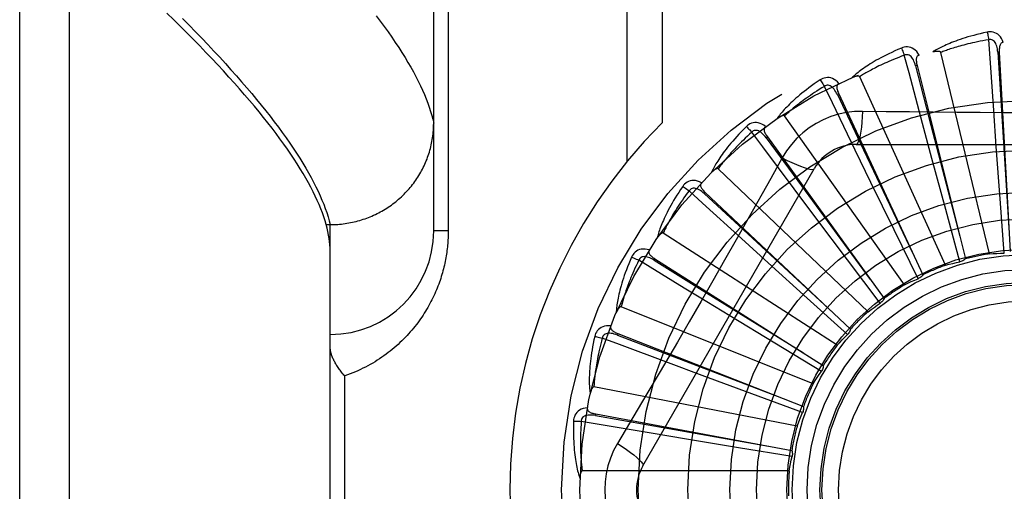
# Model space of a CAD drawing. Header units: inches. Extents: x 0 to 212, y 0 to 138.
# Tile 143 of 256: x 45.269 to 45.863, y 92.664 to 92.948. Entities that reach past the tile are written whole.
import ezdxf

# ---------------------------------------------------------------- set-up
doc = ezdxf.new("R2010")
doc.units = ezdxf.units.IN
doc.header["$LTSCALE"] = 11.6875
doc.header["$MEASUREMENT"] = 0
doc.linetypes.add('HIDDEN', pattern=[0.2, 0.1, -0.1])
doc.layers.add('LEFTHAND_DOOR_ASSEMBLY', color=7, linetype='CONTINUOUS')

msp = doc.modelspace()

# ---------------------------------------------------------------- linework, layer by layer
at = {"layer": 'LEFTHAND_DOOR_ASSEMBLY', "color": 8, "linetype": 'HIDDEN'}
for p, q in [((45.29875, 92.1081), (45.29875, 93.22124)), ((45.26875, 92.13749), (45.26875, 93.19185)), ((45.51875, 92.82092), (45.51875, 93.16129)), ((45.63546, 93.13467), (45.63546, 92.86265)), ((45.65668, 93.13467), (45.65668, 92.88604)), ((45.52754, 93.10217), (45.52754, 92.82092)), ((45.85446, 92.80711), (45.82499, 92.92856)), ((45.86033, 92.92872), (45.85937, 92.92867)), ((45.86033, 92.92872), (45.86686, 92.80855)), ((45.81066, 92.92075), (45.80973, 92.92052)), ((45.81066, 92.92075), (45.83982, 92.80398)), ((45.82791, 92.80022), (45.776, 92.9139)), ((45.7634, 92.90352), (45.76253, 92.90311)), ((45.7634, 92.90352), (45.81413, 92.79438)), ((45.85852, 92.87189), (45.85694, 92.89359)), ((45.80315, 92.78844), (45.73066, 92.89023)), ((45.81964, 92.8646), (45.81399, 92.88561)), ((45.72026, 92.87766), (45.71948, 92.87709)), ((45.72026, 92.87766), (45.79073, 92.78009)), ((45.78284, 92.85009), (45.77332, 92.86964)), ((45.77381, 92.87301), (45.98069, 92.87301)), ((45.86086, 92.84019), (45.85852, 92.87189)), ((45.72922, 92.86498), (45.72232, 92.85261)), ((45.82794, 92.83391), (45.81964, 92.8646)), ((45.64511, 92.67926), (45.74855, 92.85842)), ((45.78107, 92.77218), (45.69062, 92.85841)), ((45.74946, 92.82887), (45.73641, 92.84627)), ((45.79681, 92.82152), (45.78284, 92.85009)), ((45.68279, 92.8441), (45.68213, 92.8434)), ((45.68279, 92.8441), (45.77045, 92.76163)), ((45.86334, 92.80748), (45.86086, 92.84019)), ((45.83657, 92.80227), (45.82794, 92.83391)), ((45.76857, 92.80346), (45.74946, 92.82887)), ((45.45388, 92.8247), (45.45625, 92.8247)), ((45.45625, 92.8247), (45.45739, 92.82471)), ((45.45625, 92.50465), (45.45625, 92.8247)), ((45.52754, 92.82092), (45.51875, 92.82092)), ((45.76246, 92.75203), (45.65733, 92.81959)), ((45.72069, 92.80172), (45.70458, 92.81633)), ((45.81126, 92.79209), (45.79681, 92.82152)), ((45.6701, 92.78635), (45.64254, 92.8032)), ((45.65234, 92.80405), (45.65183, 92.80324)), ((45.65234, 92.80405), (45.75403, 92.73967)), ((45.74427, 92.78039), (45.72069, 92.80172)), ((45.78834, 92.7773), (45.76857, 92.80346)), ((45.76863, 92.75843), (45.74427, 92.78039)), ((45.748, 92.72873), (45.63198, 92.77517)), ((45.72478, 92.75313), (45.69759, 92.76961)), ((45.63003, 92.75897), (45.62968, 92.75808)), ((45.63003, 92.75897), (45.74206, 92.71499)), ((45.75285, 92.73618), (45.72478, 92.75313)), ((45.68097, 92.73371), (45.66058, 92.7413)), ((45.46504, 92.59592), (45.46504, 92.73342)), ((45.71079, 92.72268), (45.68097, 92.73371)), ((45.73821, 92.70311), (45.6155, 92.72676)), ((45.74157, 92.71135), (45.71079, 92.72268)), ((45.61665, 92.71048), (45.61648, 92.70954)), ((45.61665, 92.71048), (45.73498, 92.6885)), ((45.67145, 92.69532), (45.65, 92.69891)), ((45.70282, 92.69013), (45.67145, 92.69532)), ((45.73518, 92.68483), (45.70282, 92.69013)), ((45.73345, 92.6761), (45.60848, 92.6761))]:
    msp.add_line(p, q, dxfattribs=at)
for points in [[(45.45388, 92.8247), (45.4532, 92.82703), (45.45243, 92.82941), (45.45157, 92.83183), (45.45062, 92.83429), (45.44959, 92.83679), (45.44847, 92.83934), (45.44727, 92.84193), (45.44597, 92.84457), (45.44459, 92.84725), (45.44312, 92.84997), (45.44157, 92.85273), (45.43992, 92.85554), (45.43819, 92.8584), (45.43637, 92.86129), (45.43446, 92.86424), (45.43246, 92.86722), (45.43038, 92.87025), (45.4282, 92.87333), (45.42594, 92.87645), (45.42358, 92.87961), (45.42114, 92.88282), (45.41861, 92.88607), (45.41599, 92.88937), (45.41328, 92.89272), (45.41048, 92.8961), (45.40758, 92.89954), (45.4046, 92.90302), (45.40153, 92.90654), (45.39837, 92.91011), (45.39512, 92.91372), (45.39177, 92.91738), (45.38834, 92.92109), (45.38481, 92.92484), (45.3812, 92.92863), (45.37749, 92.93247), (45.37369, 92.93636), (45.3698, 92.94029), (45.36581, 92.94427), (45.36174, 92.94829), (45.35757, 92.95236)], [(45.36707, 92.94903), (45.37104, 92.94502), (45.37492, 92.94106), (45.37871, 92.93714), (45.38242, 92.93326), (45.38604, 92.92943), (45.38956, 92.92563), (45.393, 92.92188), (45.39635, 92.91817), (45.39961, 92.91451), (45.40278, 92.91088), (45.40587, 92.9073), (45.40886, 92.90377), (45.41177, 92.90027), (45.41459, 92.89682), (45.41731, 92.89341), (45.41995, 92.89005), (45.4225, 92.88673), (45.42497, 92.88345), (45.42734, 92.88022), (45.42962, 92.87703), (45.43182, 92.87388), (45.43393, 92.87078), (45.43595, 92.86772), (45.43788, 92.86471), (45.43972, 92.86173), (45.44147, 92.85881), (45.44314, 92.85592), (45.44471, 92.85308), (45.4462, 92.85028), (45.4476, 92.84753), (45.44892, 92.84482), (45.45014, 92.84215), (45.45128, 92.83953), (45.45232, 92.83695), (45.45329, 92.83441)], [(45.48393, 92.9507), (45.48644, 92.9474), (45.48885, 92.94414), (45.49118, 92.94093), (45.49341, 92.93777), (45.49556, 92.93464), (45.49761, 92.93156), (45.49957, 92.92853), (45.50144, 92.92553), (45.50323, 92.92259), (45.50492, 92.91968), (45.50652, 92.91682), (45.50803, 92.914), (45.50946, 92.91123), (45.51079, 92.9085), (45.51203, 92.90582), (45.51318, 92.90317), (45.51425, 92.90058), (45.51522, 92.89802), (45.5161, 92.89551), (45.5169, 92.89304), (45.51761, 92.89062), (45.51822, 92.88823), (45.51875, 92.8859)], [(45.86275, 92.93455), (45.86226, 92.93582), (45.86169, 92.93695), (45.86103, 92.93794), (45.86029, 92.93879), (45.85948, 92.9395), (45.8586, 92.94007), (45.85765, 92.94049), (45.85668, 92.94077), (45.8557, 92.94093), (45.85474, 92.94097), (45.85385, 92.94093), (45.853, 92.94079)], [(45.853, 92.94079), (45.85082, 92.94032), (45.84874, 92.93984), (45.84676, 92.93936), (45.84488, 92.93888), (45.84308, 92.93839), (45.84138, 92.93789), (45.83975, 92.9374), (45.83821, 92.93691), (45.83673, 92.93642), (45.83533, 92.93593), (45.83399, 92.93544), (45.83272, 92.93496), (45.83151, 92.93449), (45.83036, 92.93402), (45.82926, 92.93356), (45.82821, 92.9331), (45.82722, 92.93265), (45.82627, 92.93221), (45.82537, 92.93176), (45.82452, 92.93133), (45.82371, 92.9309), (45.82295, 92.93048), (45.82222, 92.93007), (45.82153, 92.92966), (45.82088, 92.92926), (45.82026, 92.92886)], [(45.85394, 92.93621), (45.85212, 92.9359), (45.85037, 92.93559), (45.8487, 92.93527), (45.8471, 92.93495), (45.84557, 92.93463), (45.84411, 92.93431), (45.84271, 92.93399), (45.84137, 92.93368), (45.84009, 92.93336), (45.83886, 92.93304), (45.83769, 92.93273), (45.83656, 92.93242), (45.83549, 92.93212), (45.83445, 92.93182), (45.83347, 92.93152), (45.83252, 92.93123), (45.83161, 92.93094), (45.83074, 92.93066), (45.82991, 92.93038), (45.82911, 92.9301), (45.82835, 92.92984), (45.82762, 92.92957), (45.82692, 92.92931), (45.82625, 92.92905), (45.82561, 92.9288), (45.82499, 92.92856)], [(45.853, 92.94079), (45.85315, 92.94019), (45.85331, 92.9395), (45.85347, 92.93875), (45.85363, 92.93794), (45.85379, 92.93708), (45.85394, 92.93621)], [(45.85937, 92.92867), (45.85928, 92.9297), (45.85915, 92.93068), (45.85897, 92.9316), (45.85875, 92.93245), (45.85847, 92.93324), (45.85814, 92.93396), (45.85776, 92.93461), (45.85732, 92.93517), (45.85684, 92.93562), (45.8563, 92.93596), (45.85572, 92.93619), (45.85511, 92.9363), (45.85452, 92.93631), (45.85394, 92.93621)], [(45.85694, 92.89359), (45.85471, 92.92519), (45.85394, 92.93621)], [(45.80118, 92.93121), (45.79913, 92.93034), (45.79718, 92.92948), (45.79533, 92.92863), (45.79357, 92.92779), (45.7919, 92.92697), (45.79032, 92.92617), (45.78882, 92.92538), (45.78739, 92.9246), (45.78604, 92.92384), (45.78475, 92.92309), (45.78353, 92.92236), (45.78237, 92.92165), (45.78127, 92.92096), (45.78023, 92.92028), (45.77924, 92.91962), (45.7783, 92.91897), (45.7774, 92.91834), (45.77656, 92.91772), (45.77576, 92.91712), (45.77501, 92.91653), (45.7743, 92.91596), (45.77362, 92.9154), (45.77299, 92.91486), (45.77239, 92.91433), (45.77182, 92.91381), (45.77129, 92.9133)], [(45.81193, 92.92693), (45.81121, 92.92808), (45.81044, 92.92908), (45.80961, 92.92993), (45.80872, 92.93063), (45.80779, 92.93117), (45.80682, 92.93156), (45.80581, 92.93179), (45.8048, 92.93189), (45.80381, 92.93186), (45.80286, 92.93172), (45.80199, 92.93151), (45.80118, 92.93121)], [(45.80118, 92.93121), (45.80145, 92.93065), (45.80173, 92.93), (45.80204, 92.92929), (45.80235, 92.92853), (45.80266, 92.92772), (45.80297, 92.92689)], [(45.82499, 92.92856), (45.82492, 92.92871), (45.82482, 92.92885), (45.82467, 92.92895), (45.82451, 92.92903), (45.82432, 92.9291), (45.82412, 92.92915), (45.8239, 92.92918), (45.82368, 92.92921), (45.82345, 92.92922), (45.8232, 92.92923), (45.82295, 92.92923), (45.82269, 92.92922), (45.82242, 92.9292), (45.82215, 92.92917), (45.82186, 92.92914), (45.82157, 92.9291), (45.82126, 92.92906), (45.82094, 92.929), (45.82061, 92.92894), (45.82026, 92.92887)], [(45.86275, 92.93455), (45.86229, 92.93448), (45.86189, 92.93434), (45.86153, 92.93411), (45.86122, 92.93382), (45.86097, 92.93348), (45.86077, 92.93308), (45.86061, 92.93264), (45.86049, 92.93216), (45.8604, 92.93165), (45.86034, 92.93111), (45.86031, 92.93054), (45.8603, 92.92995), (45.8603, 92.92935), (45.86033, 92.92872)], [(45.80297, 92.92689), (45.80124, 92.92624), (45.79958, 92.92561), (45.798, 92.92498), (45.7965, 92.92436), (45.79505, 92.92376), (45.79368, 92.92317), (45.79236, 92.92259), (45.79111, 92.92202), (45.78991, 92.92147), (45.78877, 92.92093), (45.78767, 92.9204), (45.78663, 92.91988), (45.78563, 92.91938), (45.78467, 92.91889), (45.78376, 92.91841), (45.78288, 92.91794), (45.78205, 92.91749), (45.78125, 92.91705), (45.78048, 92.91662), (45.77975, 92.9162), (45.77905, 92.91579), (45.77838, 92.91539), (45.77775, 92.915), (45.77714, 92.91462), (45.77655, 92.91426), (45.776, 92.9139)], [(45.80973, 92.92052), (45.80945, 92.92151), (45.80914, 92.92245), (45.80879, 92.92331), (45.80841, 92.92411), (45.80798, 92.92483), (45.80752, 92.92548), (45.80703, 92.92605), (45.80649, 92.92651), (45.80593, 92.92686), (45.80533, 92.92709), (45.80472, 92.9272), (45.80411, 92.9272), (45.80352, 92.9271), (45.80297, 92.92689)], [(45.81399, 92.88561), (45.80582, 92.91622), (45.80297, 92.92689)], [(45.81194, 92.92693), (45.8115, 92.92678), (45.81113, 92.92656), (45.81082, 92.92627), (45.81058, 92.92592), (45.8104, 92.92554), (45.81027, 92.92511), (45.8102, 92.92465), (45.81017, 92.92416), (45.81018, 92.92364), (45.81023, 92.92309), (45.8103, 92.92253), (45.8104, 92.92195), (45.81052, 92.92136), (45.81066, 92.92075)], [(45.85937, 92.92867), (45.8614, 92.89647), (45.86611, 92.82273)], [(45.80973, 92.92052), (45.81782, 92.88928), (45.8364, 92.81777)], [(45.75211, 92.912), (45.75027, 92.91075), (45.74851, 92.90954), (45.74685, 92.90835), (45.74529, 92.9072), (45.7438, 92.90608), (45.7424, 92.90499), (45.74107, 92.90393), (45.73982, 92.9029), (45.73864, 92.90189), (45.73752, 92.90092), (45.73646, 92.89997), (45.73546, 92.89905), (45.73451, 92.89816), (45.73361, 92.8973), (45.73276, 92.89646), (45.73196, 92.89565), (45.7312, 92.89486), (45.73049, 92.89409), (45.72982, 92.89335), (45.72919, 92.89263), (45.7286, 92.89193), (45.72805, 92.89126), (45.72753, 92.8906), (45.72704, 92.88997), (45.72658, 92.88935), (45.72615, 92.88876)], [(45.76348, 92.90983), (45.76256, 92.91083), (45.76161, 92.91166), (45.76063, 92.91234), (45.75963, 92.91285), (45.75861, 92.91321), (45.75758, 92.91341), (45.75655, 92.91345), (45.75554, 92.91335), (45.75457, 92.91313), (45.75367, 92.91282), (45.75285, 92.91244), (45.75211, 92.912)], [(45.75211, 92.912), (45.75248, 92.9115), (45.75288, 92.91092), (45.75331, 92.91028), (45.75376, 92.90959), (45.75423, 92.90885), (45.75469, 92.9081)], [(45.776, 92.9139), (45.7759, 92.91404), (45.77577, 92.91415), (45.77561, 92.91423), (45.77543, 92.91428), (45.77523, 92.9143), (45.77502, 92.91431), (45.77481, 92.91431), (45.77459, 92.91429), (45.77435, 92.91426), (45.77411, 92.91422), (45.77387, 92.91417), (45.77361, 92.91411), (45.77335, 92.91404), (45.77308, 92.91397), (45.77281, 92.91388), (45.77253, 92.91379), (45.77224, 92.91368), (45.77193, 92.91357), (45.77162, 92.91345), (45.77129, 92.91331)], [(45.75469, 92.9081), (45.75311, 92.90713), (45.75161, 92.90619), (45.75017, 92.90528), (45.74881, 92.90439), (45.74751, 92.90352), (45.74627, 92.90268), (45.74509, 92.90186), (45.74396, 92.90107), (45.74289, 92.9003), (45.74187, 92.89955), (45.74089, 92.89883), (45.73996, 92.89812), (45.73908, 92.89744), (45.73823, 92.89677), (45.73743, 92.89613), (45.73666, 92.89551), (45.73592, 92.8949), (45.73522, 92.89432), (45.73455, 92.89375), (45.73391, 92.8932), (45.7333, 92.89267), (45.73272, 92.89215), (45.73217, 92.89165), (45.73164, 92.89116), (45.73114, 92.89069), (45.73066, 92.89023)], [(45.76253, 92.90311), (45.76207, 92.90404), (45.76158, 92.9049), (45.76108, 92.90568), (45.76055, 92.90639), (45.76, 92.90702), (45.75943, 92.90757), (45.75883, 92.90803), (45.75822, 92.90839), (45.7576, 92.90863), (45.75697, 92.90874), (45.75635, 92.90873), (45.75575, 92.90862), (45.75519, 92.9084), (45.75469, 92.9081)], [(45.77332, 92.86964), (45.7595, 92.89815), (45.75469, 92.9081)], [(45.76348, 92.90983), (45.76309, 92.9096), (45.76276, 92.90931), (45.76251, 92.90897), (45.76234, 92.90858), (45.76224, 92.90817), (45.76219, 92.90773), (45.76221, 92.90726), (45.76227, 92.90677), (45.76238, 92.90626), (45.76253, 92.90574), (45.76271, 92.9052), (45.76292, 92.90465), (45.76315, 92.90409), (45.7634, 92.90352)], [(45.76253, 92.90311), (45.77638, 92.87397), (45.80816, 92.80727)], [(45.73066, 92.89023), (45.73054, 92.89035), (45.73039, 92.89044), (45.73022, 92.89048), (45.73003, 92.89049), (45.72983, 92.89049), (45.72963, 92.89046), (45.72942, 92.89041), (45.7292, 92.89035), (45.72898, 92.89028), (45.72875, 92.89019), (45.72852, 92.89009), (45.72828, 92.88999), (45.72804, 92.88987), (45.72779, 92.88975), (45.72754, 92.88961), (45.72728, 92.88947), (45.727, 92.88931), (45.72673, 92.88914), (45.72647, 92.88898), (45.72623, 92.88881)], [(45.77779, 92.89303), (45.77286, 92.89288), (45.76799, 92.89229), (45.7632, 92.89128), (45.75853, 92.88984), (45.754, 92.88798), (45.74965, 92.88573), (45.74553, 92.88309), (45.74165, 92.8801), (45.73806, 92.87677), (45.73477, 92.87313), (45.73182, 92.8692), (45.72922, 92.86498)], [(45.77779, 92.89303), (45.7776, 92.88964), (45.77734, 92.88646), (45.77704, 92.88357), (45.77669, 92.88098), (45.77629, 92.87866), (45.77585, 92.8767), (45.77538, 92.87512), (45.77487, 92.87396), (45.77434, 92.87325), (45.77381, 92.87301)], [(45.83459, 92.89237), (45.80617, 92.89265), (45.79201, 92.89282), (45.77779, 92.89303)], [(45.96254, 92.89282), (45.93421, 92.89251), (45.92, 92.89238), (45.90577, 92.89229), (45.89154, 92.89222), (45.8773, 92.8922), (45.86306, 92.89222), (45.84883, 92.89228), (45.83459, 92.89237)], [(45.45739, 92.82471), (45.45852, 92.82474), (45.45965, 92.82479), (45.46077, 92.82486), (45.4619, 92.82495), (45.46302, 92.82506), (45.46414, 92.82519), (45.46526, 92.82534), (45.46637, 92.82551), (45.46748, 92.8257), (45.46859, 92.8259), (45.4697, 92.82613), (45.4708, 92.82638), (45.47189, 92.82665), (45.47298, 92.82693), (45.47407, 92.82724), (45.47514, 92.82756), (45.47622, 92.82791), (45.47728, 92.82827), (45.47834, 92.82865), (45.47939, 92.82905), (45.48044, 92.82947), (45.48147, 92.8299), (45.4825, 92.83036), (45.48352, 92.83083), (45.48453, 92.83132), (45.48553, 92.83183), (45.48653, 92.83236), (45.48751, 92.8329), (45.48848, 92.83346), (45.48944, 92.83404), (45.49039, 92.83464), (45.49133, 92.83525), (45.49226, 92.83588), (45.49318, 92.83652), (45.49408, 92.83718), (45.49497, 92.83786), (45.49585, 92.83855), (45.49672, 92.83926), (45.49757, 92.83998), (45.49841, 92.84072), (45.49924, 92.84147), (45.50005, 92.84224), (45.50085, 92.84302), (45.50163, 92.84382), (45.5024, 92.84462), (45.50315, 92.84545), (45.50389, 92.84628), (45.50461, 92.84713), (45.50532, 92.84799), (45.50601, 92.84887), (45.50668, 92.84975), (45.50734, 92.85065), (45.50798, 92.85156), (45.50861, 92.85248), (45.50922, 92.85341), (45.50981, 92.85435), (45.51038, 92.8553), (45.51093, 92.85626), (45.51147, 92.85723), (45.51199, 92.85822), (45.51249, 92.85921), (45.51298, 92.8602), (45.51344, 92.86121), (45.51389, 92.86223), (45.51431, 92.86325), (45.51472, 92.86428), (45.51511, 92.86531), (45.51548, 92.86636), (45.51583, 92.86741), (45.51616, 92.86846), (45.51647, 92.86953), (45.51676, 92.87059), (45.51704, 92.87167), (45.51729, 92.87274), (45.51752, 92.87382), (45.51773, 92.87491), (45.51793, 92.876), (45.5181, 92.87709), (45.51825, 92.87818), (45.51838, 92.87928), (45.5185, 92.88038), (45.51859, 92.88148), (45.51866, 92.88258), (45.51871, 92.88369), (45.51874, 92.88479), (45.51875, 92.8859)], [(45.70757, 92.88385), (45.70599, 92.88227), (45.7045, 92.88075), (45.70309, 92.87927), (45.70177, 92.87785), (45.70053, 92.87646), (45.69936, 92.87513), (45.69826, 92.87383), (45.69722, 92.87258), (45.69625, 92.87137), (45.69533, 92.8702), (45.69447, 92.86907), (45.69366, 92.86798), (45.6929, 92.86693), (45.69218, 92.86591), (45.6915, 92.86493), (45.69087, 92.86398), (45.69028, 92.86306), (45.68972, 92.86217), (45.68921, 92.86132), (45.68873, 92.86049), (45.68828, 92.85969), (45.68786, 92.85893), (45.68747, 92.85819), (45.68711, 92.85747), (45.68678, 92.85678), (45.68647, 92.85611)], [(45.71914, 92.88387), (45.71804, 92.88467), (45.71695, 92.88531), (45.71586, 92.88579), (45.71478, 92.88611), (45.71371, 92.88626), (45.71267, 92.88626), (45.71165, 92.88611), (45.71067, 92.88582), (45.70977, 92.88542), (45.70894, 92.88494), (45.70821, 92.88442), (45.70757, 92.88385)], [(45.70757, 92.88385), (45.70802, 92.88342), (45.70853, 92.88293), (45.70907, 92.88238), (45.70965, 92.88179), (45.71024, 92.88116), (45.71084, 92.88051)], [(45.71948, 92.87709), (45.71885, 92.87792), (45.71821, 92.87867), (45.71757, 92.87934), (45.71691, 92.87994), (45.71625, 92.88045), (45.71559, 92.88088), (45.71491, 92.88122), (45.71425, 92.88146), (45.71359, 92.88157), (45.71295, 92.88157), (45.71234, 92.88144), (45.71178, 92.88121), (45.71127, 92.8809), (45.71083, 92.8805)], [(45.71914, 92.88387), (45.7188, 92.88356), (45.71853, 92.88322), (45.71836, 92.88284), (45.71826, 92.88243), (45.71823, 92.88201), (45.71827, 92.88157), (45.71838, 92.88111), (45.71853, 92.88064), (45.71874, 92.88016), (45.71898, 92.87967), (45.71926, 92.87918), (45.71957, 92.87868), (45.7199, 92.87817), (45.72026, 92.87766)], [(45.71084, 92.88051), (45.70947, 92.87926), (45.70817, 92.87805), (45.70693, 92.87688), (45.70576, 92.87575), (45.70465, 92.87465), (45.70359, 92.87359), (45.70259, 92.87257), (45.70163, 92.87157), (45.70073, 92.87061), (45.69986, 92.86969), (45.69904, 92.86879), (45.69827, 92.86792), (45.69752, 92.86708), (45.69682, 92.86627), (45.69615, 92.86549), (45.69551, 92.86473), (45.6949, 92.864), (45.69432, 92.86329), (45.69377, 92.8626), (45.69325, 92.86194), (45.69276, 92.8613), (45.69228, 92.86069), (45.69184, 92.86009), (45.69141, 92.85951), (45.69101, 92.85895), (45.69062, 92.85841)], [(45.73641, 92.84627), (45.71744, 92.87165), (45.71084, 92.88051)], [(45.71948, 92.87709), (45.7386, 92.8511), (45.78243, 92.79162)], [(45.72922, 92.86498), (45.73225, 92.86346), (45.73513, 92.86209), (45.73778, 92.86091), (45.74021, 92.85991), (45.74241, 92.8591), (45.74433, 92.8585), (45.74593, 92.85812), (45.74719, 92.85798), (45.74807, 92.85808), (45.74855, 92.85842)], [(45.69062, 92.85841), (45.69048, 92.85851), (45.69032, 92.85856), (45.69014, 92.85857), (45.68995, 92.85855), (45.68976, 92.85851), (45.68957, 92.85844), (45.68937, 92.85835), (45.68917, 92.85825), (45.68896, 92.85814), (45.68875, 92.85801), (45.68854, 92.85787), (45.68833, 92.85772), (45.68811, 92.85756), (45.68789, 92.85739), (45.68767, 92.85721), (45.68744, 92.85702), (45.68721, 92.85682), (45.68697, 92.8566), (45.68673, 92.85637), (45.68648, 92.85612)], [(45.72232, 92.85261), (45.70842, 92.82792), (45.70142, 92.81555), (45.69439, 92.80318), (45.68733, 92.79082), (45.68023, 92.77848), (45.67309, 92.76616), (45.66592, 92.75386), (45.65872, 92.74158)], [(45.66916, 92.84777), (45.6679, 92.84593), (45.66673, 92.84415), (45.66563, 92.84244), (45.6646, 92.84078), (45.66364, 92.83919), (45.66274, 92.83766), (45.66191, 92.83618), (45.66113, 92.83476), (45.6604, 92.83338), (45.65972, 92.83206), (45.65909, 92.83079), (45.6585, 92.82956), (45.65795, 92.82838), (45.65744, 92.82725), (45.65696, 92.82616), (45.65652, 92.8251), (45.65611, 92.82409), (45.65573, 92.82311), (45.65539, 92.82218), (45.65507, 92.82127), (45.65479, 92.82041), (45.65452, 92.81957), (45.65428, 92.81877), (45.65406, 92.818), (45.65386, 92.81726), (45.65369, 92.81655)], [(45.68051, 92.84998), (45.67929, 92.85057), (45.67809, 92.85099), (45.67693, 92.85125), (45.67581, 92.85136), (45.67473, 92.85131), (45.67371, 92.85111), (45.67273, 92.85077), (45.67183, 92.8503), (45.67102, 92.84974), (45.67029, 92.84911), (45.66967, 92.84846), (45.66916, 92.84777)], [(45.66916, 92.84777), (45.66968, 92.84744), (45.67027, 92.84706), (45.67091, 92.84662), (45.67158, 92.84615), (45.67229, 92.84564), (45.673, 92.84511)], [(45.68213, 92.8434), (45.68135, 92.84408), (45.68059, 92.8447), (45.67982, 92.84524), (45.67907, 92.8457), (45.67833, 92.84609), (45.67759, 92.84638), (45.67686, 92.84659), (45.67616, 92.84669), (45.6755, 92.84668), (45.67487, 92.84656), (45.6743, 92.84632), (45.67378, 92.84598), (45.67335, 92.84558), (45.67299, 92.84511)], [(45.68052, 92.84999), (45.68023, 92.84962), (45.68004, 92.84924), (45.67994, 92.84883), (45.67992, 92.8484), (45.67997, 92.84798), (45.6801, 92.84756), (45.68029, 92.84713), (45.68053, 92.8467), (45.68082, 92.84627), (45.68115, 92.84583), (45.68152, 92.8454), (45.68191, 92.84497), (45.68234, 92.84453), (45.68279, 92.8441)], [(45.673, 92.84511), (45.67189, 92.84363), (45.67084, 92.84219), (45.66985, 92.84081), (45.66892, 92.83948), (45.66803, 92.83819), (45.66719, 92.83695), (45.6664, 92.83575), (45.66565, 92.8346), (45.66494, 92.83349), (45.66427, 92.83241), (45.66364, 92.83137), (45.66304, 92.83037), (45.66247, 92.82941), (45.66193, 92.82848), (45.66142, 92.82758), (45.66093, 92.82672), (45.66048, 92.82589), (45.66004, 92.82508), (45.65963, 92.82431), (45.65924, 92.82356), (45.65888, 92.82283), (45.65853, 92.82214), (45.6582, 92.82147), (45.65789, 92.82082), (45.6576, 92.8202), (45.65733, 92.81959)], [(45.70458, 92.81633), (45.68116, 92.83767), (45.673, 92.84511)], [(45.68213, 92.8434), (45.70582, 92.82149), (45.76012, 92.77138)], [(45.45329, 92.83441), (45.45416, 92.83192), (45.45494, 92.82947), (45.45564, 92.82706), (45.45625, 92.8247)], [(45.45625, 92.80873), (45.45621, 92.8106), (45.4561, 92.8125), (45.45592, 92.81444), (45.45566, 92.81642), (45.45533, 92.81844), (45.45492, 92.82049), (45.45444, 92.82258), (45.45388, 92.8247)], [(45.52754, 92.82092), (45.52753, 92.81984), (45.52751, 92.81877), (45.52748, 92.8177), (45.52744, 92.81663), (45.52738, 92.81556), (45.52731, 92.81449), (45.52723, 92.81341), (45.52714, 92.81233), (45.52703, 92.81125), (45.52691, 92.81016), (45.52677, 92.80907), (45.52663, 92.80798), (45.52647, 92.80688), (45.52629, 92.80579), (45.5261, 92.80469), (45.5259, 92.80358), (45.52568, 92.80247), (45.52544, 92.80136), (45.52519, 92.80024), (45.52493, 92.79911), (45.52465, 92.79799), (45.52435, 92.79685), (45.52404, 92.79571), (45.5237, 92.79457), (45.52335, 92.79342), (45.52299, 92.79226), (45.5226, 92.7911), (45.52219, 92.78994), (45.52177, 92.78878), (45.52133, 92.78761), (45.52087, 92.78644), (45.52039, 92.78527), (45.51989, 92.78409), (45.51937, 92.78292), (45.51883, 92.78175), (45.51828, 92.78058), (45.5177, 92.77941), (45.5171, 92.77824), (45.51648, 92.77708), (45.51585, 92.77591), (45.51519, 92.77475), (45.51451, 92.77359), (45.51381, 92.77243), (45.51308, 92.77127), (45.51234, 92.77012), (45.51157, 92.76897), (45.51078, 92.76783), (45.50997, 92.76669), (45.50914, 92.76555), (45.50828, 92.76442), (45.5074, 92.7633), (45.50649, 92.76218), (45.50556, 92.76107), (45.50461, 92.75997), (45.50364, 92.75887), (45.50264, 92.75778), (45.50161, 92.7567), (45.50056, 92.75563), (45.49949, 92.75457), (45.49839, 92.75353), (45.49727, 92.75249), (45.49612, 92.75146), (45.49495, 92.75045), (45.49376, 92.74945), (45.49254, 92.74847), (45.49129, 92.74749), (45.49002, 92.74654), (45.48873, 92.7456), (45.48741, 92.74468), (45.48607, 92.74378), (45.48471, 92.74289), (45.48332, 92.74203), (45.48191, 92.74118), (45.48048, 92.74036), (45.47903, 92.73955), (45.47755, 92.73877), (45.47606, 92.73802), (45.47454, 92.73728), (45.473, 92.73657), (45.47145, 92.73589), (45.46987, 92.73523), (45.46828, 92.7346), (45.46667, 92.734), (45.46504, 92.73342)], [(45.65733, 92.81959), (45.65717, 92.81966), (45.657, 92.81968), (45.65683, 92.81966), (45.65665, 92.8196), (45.65647, 92.81952), (45.65629, 92.81942), (45.65611, 92.8193), (45.65593, 92.81916), (45.65575, 92.81901), (45.65557, 92.81884), (45.65539, 92.81867), (45.65521, 92.81848), (45.65503, 92.81828), (45.65484, 92.81807), (45.65466, 92.81786), (45.65447, 92.81762), (45.65428, 92.81737), (45.65409, 92.81712), (45.65391, 92.81687), (45.65374, 92.81663)], [(45.63827, 92.80508), (45.63738, 92.80304), (45.63656, 92.80107), (45.63581, 92.79917), (45.63511, 92.79736), (45.63447, 92.79561), (45.63388, 92.79394), (45.63334, 92.79233), (45.63284, 92.79078), (45.63239, 92.7893), (45.63198, 92.78787), (45.6316, 92.7865), (45.63125, 92.78519), (45.63093, 92.78392), (45.63064, 92.78271), (45.63038, 92.78155), (45.63015, 92.78043), (45.62994, 92.77936), (45.62975, 92.77833), (45.62959, 92.77734), (45.62945, 92.7764), (45.62933, 92.77549), (45.62923, 92.77462), (45.62915, 92.77379), (45.62908, 92.77299), (45.62902, 92.77223), (45.62899, 92.77149)], [(45.649, 92.8094), (45.64768, 92.80974), (45.64643, 92.80993), (45.64524, 92.80997), (45.64412, 92.80986), (45.64307, 92.80961), (45.6421, 92.80922), (45.64121, 92.8087), (45.64041, 92.80807), (45.63972, 92.80736), (45.63913, 92.80661), (45.63864, 92.80585), (45.63827, 92.80508)], [(45.63827, 92.80508), (45.63884, 92.80486), (45.6395, 92.80459), (45.6402, 92.80428), (45.64096, 92.80395), (45.64174, 92.80358), (45.64254, 92.80319)], [(45.65183, 92.80324), (45.65094, 92.80377), (45.65007, 92.80423), (45.64922, 92.80462), (45.64839, 92.80493), (45.64759, 92.80516), (45.64681, 92.80531), (45.64606, 92.80538), (45.64535, 92.80535), (45.6447, 92.80521), (45.64411, 92.80497), (45.64359, 92.80462), (45.64315, 92.8042), (45.6428, 92.80372), (45.64254, 92.80319)], [(45.649, 92.80941), (45.64879, 92.80899), (45.64868, 92.80858), (45.64865, 92.80816), (45.64871, 92.80774), (45.64885, 92.80734), (45.64905, 92.80694), (45.64932, 92.80656), (45.64964, 92.80618), (45.65, 92.80581), (45.65041, 92.80545), (45.65085, 92.80509), (45.65132, 92.80474), (45.65182, 92.80439), (45.65234, 92.80405)], [(45.85446, 92.80711), (45.85668, 92.80726), (45.8589, 92.80737), (45.86112, 92.80744), (45.86334, 92.80748)], [(45.64254, 92.8032), (45.64174, 92.80153), (45.64098, 92.79992), (45.64027, 92.79838), (45.6396, 92.79689), (45.63897, 92.79546), (45.63838, 92.79408), (45.63783, 92.79276), (45.63732, 92.79148), (45.63683, 92.79025), (45.63637, 92.78907), (45.63595, 92.78793), (45.63555, 92.78684), (45.63517, 92.78578), (45.63482, 92.78477), (45.63449, 92.78379), (45.63418, 92.78285), (45.63388, 92.78195), (45.63361, 92.78108), (45.63335, 92.78024), (45.63311, 92.77943), (45.63289, 92.77865), (45.63268, 92.7779), (45.63249, 92.77718), (45.63231, 92.77649), (45.63214, 92.77582), (45.63198, 92.77517)], [(45.65183, 92.80324), (45.67924, 92.78621), (45.74204, 92.74728)], [(45.82791, 92.80022), (45.83007, 92.80079), (45.83223, 92.80131), (45.8344, 92.80181), (45.83657, 92.80227)], [(45.83982, 92.80398), (45.83936, 92.80357), (45.83885, 92.80321), (45.83831, 92.8029), (45.83774, 92.80263), (45.83716, 92.80242), (45.83657, 92.80227)], [(45.81413, 92.79438), (45.81375, 92.79389), (45.81333, 92.79344), (45.81286, 92.79303), (45.81235, 92.79266), (45.81182, 92.79235), (45.81126, 92.79209)], [(45.69759, 92.76961), (45.679, 92.78092), (45.6701, 92.78635)], [(45.80315, 92.78844), (45.80516, 92.7894), (45.80718, 92.79032), (45.80922, 92.79122), (45.81126, 92.79209)], [(45.63198, 92.77517), (45.63181, 92.77521), (45.63165, 92.7752), (45.63148, 92.77514), (45.63131, 92.77505), (45.63115, 92.77494), (45.63099, 92.7748), (45.63084, 92.77465), (45.63069, 92.77448), (45.63055, 92.7743), (45.6304, 92.77411), (45.63026, 92.7739), (45.63011, 92.77368), (45.62997, 92.77345), (45.62983, 92.77321), (45.62969, 92.77296), (45.62955, 92.7727), (45.62941, 92.77242), (45.62927, 92.77213), (45.62913, 92.77182), (45.62899, 92.7715)], [(45.78107, 92.77218), (45.78286, 92.7735), (45.78467, 92.77479), (45.7865, 92.77606), (45.78834, 92.7773)], [(45.79073, 92.78009), (45.79045, 92.77954), (45.79011, 92.77902), (45.78973, 92.77852), (45.7893, 92.77807), (45.78884, 92.77766), (45.78834, 92.7773)], [(45.62573, 92.76359), (45.62438, 92.76367), (45.62311, 92.76362), (45.62194, 92.76344), (45.62086, 92.76312), (45.61987, 92.76267), (45.61899, 92.76211), (45.61822, 92.76142), (45.61756, 92.76066), (45.61701, 92.75983), (45.61657, 92.75898), (45.61624, 92.75814), (45.61601, 92.75732)], [(45.62573, 92.76359), (45.62561, 92.76315), (45.62557, 92.76272), (45.62563, 92.7623), (45.62577, 92.7619), (45.62598, 92.76153), (45.62625, 92.76119), (45.62658, 92.76086), (45.62697, 92.76055), (45.6274, 92.76025), (45.62787, 92.75997), (45.62837, 92.75971), (45.6289, 92.75945), (45.62945, 92.75921), (45.63003, 92.75897)], [(45.61601, 92.75732), (45.61553, 92.75514), (45.6151, 92.75305), (45.61472, 92.75105), (45.61438, 92.74913), (45.61408, 92.7473), (45.61382, 92.74554), (45.61359, 92.74386), (45.61339, 92.74225), (45.61323, 92.7407), (45.61309, 92.73922), (45.61298, 92.73781), (45.61289, 92.73645), (45.61282, 92.73515), (45.61276, 92.73391), (45.61273, 92.73272), (45.61271, 92.73157), (45.6127, 92.73048), (45.61272, 92.72944), (45.61274, 92.72844), (45.61279, 92.72748), (45.61284, 92.72657), (45.61291, 92.7257), (45.61298, 92.72487), (45.61306, 92.72407), (45.61316, 92.72331), (45.61326, 92.72258)], [(45.61601, 92.75732), (45.61662, 92.75721), (45.61731, 92.75707), (45.61807, 92.7569), (45.61887, 92.75671), (45.61971, 92.7565), (45.62057, 92.75627)], [(45.62968, 92.75807), (45.6287, 92.75843), (45.62776, 92.75871), (45.62686, 92.75893), (45.62599, 92.75908), (45.62515, 92.75916), (45.62436, 92.75916), (45.62361, 92.75908), (45.62292, 92.75892), (45.62231, 92.75866), (45.62177, 92.75831), (45.62133, 92.75788), (45.62097, 92.75737), (45.62072, 92.75684), (45.62057, 92.75627)], [(45.62968, 92.75808), (45.65982, 92.74654), (45.72885, 92.7202)], [(45.76246, 92.75203), (45.76397, 92.75367), (45.7655, 92.75528), (45.76706, 92.75687), (45.76863, 92.75843)], [(45.77045, 92.76163), (45.77027, 92.76103), (45.77005, 92.76046), (45.76977, 92.7599), (45.76944, 92.75938), (45.76906, 92.75889), (45.76863, 92.75843)], [(45.46504, 92.73342), (45.46454, 92.73398), (45.46405, 92.73455), (45.46358, 92.73511), (45.46312, 92.73568), (45.46267, 92.73625), (45.46223, 92.73682), (45.46181, 92.73738), (45.4614, 92.73795), (45.46101, 92.73852), (45.46063, 92.73908), (45.46027, 92.73965), (45.45992, 92.74021), (45.45959, 92.74077), (45.45927, 92.74132), (45.45897, 92.74187), (45.45868, 92.74242), (45.45841, 92.74296), (45.45816, 92.7435), (45.45792, 92.74403), (45.4577, 92.74455), (45.45749, 92.74507), (45.4573, 92.74558), (45.45713, 92.74608), (45.45697, 92.74657), (45.45683, 92.74706), (45.45671, 92.74754), (45.4566, 92.74801), (45.4565, 92.74847), (45.45643, 92.74892), (45.45636, 92.74936), (45.45631, 92.74979), (45.45628, 92.75021), (45.45626, 92.75062), (45.45625, 92.75102)], [(45.62057, 92.75627), (45.62009, 92.75448), (45.61965, 92.75276), (45.61924, 92.75111), (45.61887, 92.74953), (45.61853, 92.748), (45.61821, 92.74654), (45.61792, 92.74513), (45.61765, 92.74378), (45.61741, 92.74249), (45.61718, 92.74124), (45.61698, 92.74004), (45.61679, 92.73889), (45.61662, 92.73778), (45.61647, 92.73672), (45.61633, 92.7357), (45.6162, 92.73471), (45.61609, 92.73377), (45.61598, 92.73286), (45.61589, 92.73199), (45.61581, 92.73115), (45.61574, 92.73034), (45.61567, 92.72957), (45.61562, 92.72882), (45.61557, 92.72811), (45.61553, 92.72742), (45.6155, 92.72676)], [(45.66058, 92.7413), (45.63091, 92.75239), (45.62057, 92.75627)], [(45.65872, 92.74158), (45.64427, 92.71711), (45.63705, 92.70493), (45.62976, 92.69272)], [(45.75403, 92.73967), (45.75397, 92.73905), (45.75386, 92.73844), (45.75368, 92.73784), (45.75346, 92.73726), (45.75318, 92.73671), (45.75285, 92.73618)], [(45.748, 92.72873), (45.74917, 92.73062), (45.75037, 92.7325), (45.7516, 92.73435), (45.75285, 92.73618)], [(45.6155, 92.72676), (45.61533, 92.72676), (45.61517, 92.72672), (45.61501, 92.72663), (45.61487, 92.72651), (45.61473, 92.72637), (45.6146, 92.72621), (45.61448, 92.72603), (45.61437, 92.72584), (45.61426, 92.72563), (45.61415, 92.72541), (45.61405, 92.72518), (45.61395, 92.72494), (45.61385, 92.72469), (45.61376, 92.72443), (45.61367, 92.72415), (45.61358, 92.72387), (45.6135, 92.72357), (45.61341, 92.72326), (45.61333, 92.72293), (45.61326, 92.72259)], [(45.74206, 92.71499), (45.74212, 92.71438), (45.74213, 92.71376), (45.74207, 92.71313), (45.74196, 92.71252), (45.74179, 92.71192), (45.74157, 92.71135)], [(45.61156, 92.7142), (45.61021, 92.71403), (45.60898, 92.71374), (45.60786, 92.71333), (45.60686, 92.71282), (45.60598, 92.71219), (45.60522, 92.71147), (45.60459, 92.71065), (45.60408, 92.70978), (45.6037, 92.70886), (45.60343, 92.70794), (45.60326, 92.70706), (45.6032, 92.7062)], [(45.61648, 92.70953), (45.61545, 92.70969), (45.61447, 92.7098), (45.61354, 92.70984), (45.61266, 92.70982), (45.61182, 92.70974), (45.61105, 92.70959), (45.61032, 92.70937), (45.60968, 92.70908), (45.60913, 92.70871), (45.60867, 92.70827), (45.60831, 92.70776), (45.60806, 92.7072), (45.60791, 92.70662), (45.60787, 92.70604)], [(45.61156, 92.71421), (45.61152, 92.71375), (45.61156, 92.71332), (45.6117, 92.71292), (45.61191, 92.71255), (45.61219, 92.71223), (45.61252, 92.71194), (45.61291, 92.71168), (45.61335, 92.71145), (45.61383, 92.71124), (45.61434, 92.71106), (45.61488, 92.71089), (45.61545, 92.71074), (45.61604, 92.7106), (45.61665, 92.71048)], [(45.61648, 92.70954), (45.64825, 92.70391), (45.72102, 92.69111)], [(45.73821, 92.70311), (45.73901, 92.70519), (45.73983, 92.70726), (45.74068, 92.70931), (45.74157, 92.71135)], [(45.6032, 92.7062), (45.60314, 92.7039), (45.60312, 92.7017), (45.60313, 92.6996), (45.60316, 92.69759), (45.60323, 92.69566), (45.60331, 92.69382), (45.60341, 92.69207), (45.60354, 92.6904), (45.60368, 92.68881), (45.60383, 92.68728), (45.604, 92.68583), (45.60418, 92.68445), (45.60437, 92.68312), (45.60457, 92.68185), (45.60477, 92.68064), (45.60499, 92.67948), (45.60522, 92.67836), (45.60545, 92.67729), (45.60569, 92.67626), (45.60595, 92.67527), (45.60621, 92.67431), (45.60648, 92.67338), (45.60677, 92.67247), (45.60707, 92.67158)], [(45.6032, 92.7062), (45.60382, 92.70621), (45.60453, 92.7062), (45.6053, 92.70618), (45.60612, 92.70615), (45.60699, 92.7061), (45.60787, 92.70604)], [(45.60787, 92.70604), (45.60774, 92.70419), (45.60763, 92.70242), (45.60755, 92.70072), (45.60748, 92.69909), (45.60743, 92.69753), (45.6074, 92.69604), (45.60738, 92.6946), (45.60737, 92.69322), (45.60738, 92.6919), (45.60739, 92.69064), (45.60742, 92.68942), (45.60746, 92.68826), (45.6075, 92.68714), (45.60755, 92.68606), (45.6076, 92.68503), (45.60766, 92.68405), (45.60773, 92.6831), (45.6078, 92.68218), (45.60787, 92.68131), (45.60795, 92.68047), (45.60803, 92.67967), (45.60812, 92.67889), (45.60821, 92.67815), (45.6083, 92.67744), (45.60839, 92.67676), (45.60848, 92.6761)], [(45.65, 92.69891), (45.61876, 92.70419), (45.60787, 92.70604)], [(45.62976, 92.69272), (45.62742, 92.68836), (45.62549, 92.68384), (45.62397, 92.67916), (45.62288, 92.67438), (45.62223, 92.66955), (45.62201, 92.66467)], [(45.62976, 92.69272), (45.63259, 92.69085), (45.63522, 92.68904), (45.63757, 92.68734), (45.63965, 92.68574), (45.64145, 92.68424), (45.64293, 92.68287), (45.64406, 92.68167), (45.64481, 92.68065), (45.64517, 92.67984), (45.64511, 92.67926)], [(45.73498, 92.6885), (45.73516, 92.6879), (45.73528, 92.6873), (45.73534, 92.68667), (45.73535, 92.68605), (45.7353, 92.68543), (45.73518, 92.68483)], [(45.73345, 92.6761), (45.73384, 92.6783), (45.73425, 92.68048), (45.7347, 92.68266), (45.73518, 92.68483)], [(45.60848, 92.6761), (45.60831, 92.67607), (45.60816, 92.676), (45.60803, 92.67589), (45.60791, 92.67574), (45.6078, 92.67558), (45.6077, 92.67539), (45.60762, 92.67519), (45.60754, 92.67498), (45.60747, 92.67476), (45.60741, 92.67453), (45.60735, 92.67428), (45.6073, 92.67403), (45.60726, 92.67376), (45.60722, 92.67349), (45.60718, 92.6732), (45.60715, 92.67291), (45.60712, 92.6726), (45.60709, 92.67228), (45.60708, 92.67199), (45.60707, 92.6717)], [(45.62201, 92.66467), (45.62223, 92.6598), (45.62288, 92.65496), (45.62397, 92.65019), (45.62548, 92.64552), (45.62741, 92.64099), (45.62976, 92.63663)]]:
    msp.add_lwpolyline(points, dxfattribs=at)
for radius in [0.28125, 0.27028, 0.235, 0.205, 0.17959, 0.1635, 0.14525, 0.142, 0.133, 0.12525, 0.124, 0.114]:
    msp.add_circle((45.87725, 92.66467), radius, dxfattribs=at)
for centre, radius, start, end in [((45.87725, 92.66467), 0.3125, 134.89708, 225.10292), ((45.77381, 92.84384), 0.02917, 90, 150), ((45.45625, 92.82092), 0.0625, 270, 360), ((45.87725, 92.66467), 0.14425, 99.09165, 105.03789), ((45.87725, 92.66467), 0.14425, 110.00074, 115.94698), ((45.87725, 92.66467), 0.14425, 120.90983, 126.85607), ((45.87725, 92.66467), 0.14425, 131.81892, 137.76516), ((45.87725, 92.66467), 0.14425, 142.72801, 148.67426), ((45.87725, 92.66467), 0.14425, 153.6371, 159.58335), ((45.87725, 92.66467), 0.14425, 164.54619, 170.49244), ((45.67037, 92.66467), 0.02917, 150, 210), ((45.87725, 92.66467), 0.14425, 175.45528, 181.40153)]:
    msp.add_arc(centre, radius, start, end, dxfattribs=at)

doc.saveas('drawing.dxf')
